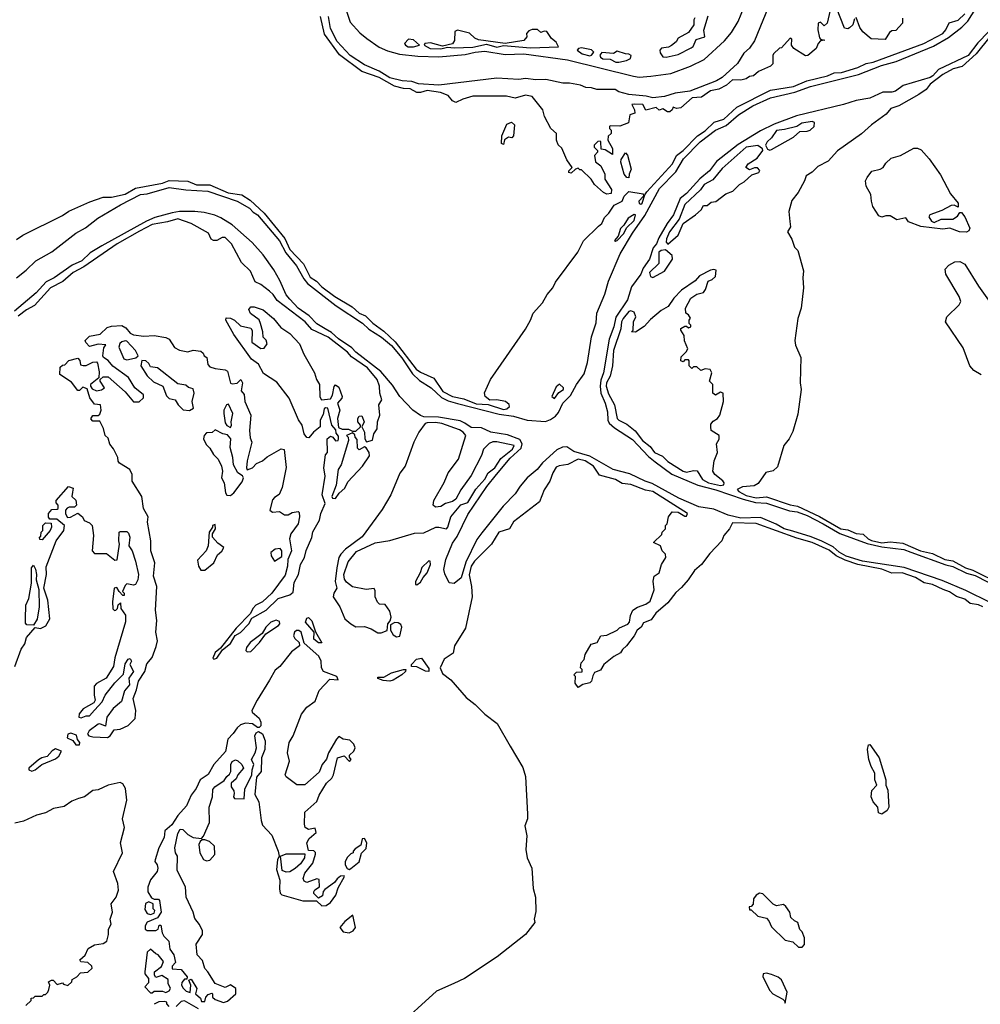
# Model space of a CAD drawing. Extents: x 2210602 to 2357277, y 510288 to 673808.
# Tile 148 of 256: x 2282103 to 2287766, y 581973 to 587775. Entities that reach past the tile are written whole.
import ezdxf

# ---------------------------------------------------------------- set-up
doc = ezdxf.new("R2010")
doc.units = 0

msp = doc.modelspace()

# ---------------------------------------------------------------- linework, layer by layer
at = {"layer": '0CON05XD'}
for points in [[(2286565, 587969.2), (2286435, 587650), (2286405, 587607.8), (2286372.6, 587577.4), (2286335, 587516.9), (2286245, 587434.7), (2286210, 587415), (2286054, 587355), (2285967.1, 587342.9), (2285905, 587322), (2285835.5, 587315.5), (2285795.4, 587325.4), (2285695, 587334.8), (2285635, 587349.6), (2285613.1, 587363.1), (2285505, 587364.7), (2285475, 587373.5), (2285440, 587375), (2285409.7, 587389.7), (2285345, 587401.5), (2285305, 587400.4), (2285205, 587422.3), (2285145, 587420), (2285085, 587429.2), (2285045, 587423.9), (2284915, 587431.3), (2284575, 587390.4), (2284455, 587397.5), (2284415, 587410.4), (2284357.5, 587415), (2284285, 587433.4), (2284221.5, 587471.5), (2284135, 587508.5), (2284050.5, 587565), (2283975, 587646), (2283935, 587723.3), (2283924, 587795)], [(2284030, 587825), (2284051.7, 587761.7), (2284108.6, 587698.6), (2284149.2, 587665), (2284223, 587613), (2284271.5, 587591.5), (2284342.1, 587572.1), (2284451.1, 587561.1), (2284575, 587557.3), (2284728.9, 587571.1), (2284787.5, 587585), (2284845, 587589.1), (2284965, 587569.6), (2285075, 587574.4), (2285331.8, 587538.2), (2285721.7, 587441.7), (2285755, 587437.1), (2285823.2, 587443.2), (2285941.8, 587458.2), (2286057.5, 587502.5), (2286138.9, 587541.1), (2286258.6, 587651.4), (2286300, 587700), (2286339.5, 587765), (2286409.7, 587940.3)], [(2282084.3, 586255), (2282141.2, 586298.8), (2282198.8, 586355), (2282292.9, 586407.1), (2282435, 586517.5), (2282491.3, 586548.7), (2282564.3, 586605), (2282698, 586685), (2282815, 586744.4), (2282855, 586750), (2282985, 586787.1), (2283083.4, 586773.4), (2283212.5, 586765), (2283385.7, 586705), (2283457.5, 586665), (2283480.2, 586640.3), (2283505.2, 586625.2), (2283635, 586471.9), (2283671.2, 586401.2), (2283735, 586324.2), (2283777.7, 586247.8), (2283800.2, 586220.3), (2283969.2, 586089.2), (2284125, 585986.9), (2284162.1, 585952.1), (2284235.5, 585905), (2284295, 585855.3), (2284355, 585783.3), (2284419.2, 585689.2), (2284459.2, 585649.2), (2284528.6, 585605), (2284589.6, 585549.6), (2284629.7, 585529.7), (2284685, 585513.6), (2284930.5, 585450.5), (2285015, 585439.6), (2285095, 585414.5), (2285202.3, 585407.7), (2285231.7, 585418.3), (2285261.2, 585438.8), (2285279, 585461), (2285305.5, 585515), (2285349.8, 585560.2), (2285385, 585625.6), (2285431.2, 585688.8), (2285450.3, 585755), (2285475, 585906.7), (2285501.2, 585988.8), (2285505.5, 586045), (2285551.7, 586158.3), (2285574.1, 586235), (2285643.4, 586395), (2285715, 586517.8), (2285789.4, 586620.6), (2285875, 586780.6), (2285971.2, 586878.8), (2286016.7, 586955), (2286115, 587055.3), (2286205, 587124.5), (2286267.4, 587152.6), (2286340, 587215), (2286425, 587268.4), (2286528.8, 587315), (2286672.3, 587347.7), (2286765, 587381.5), (2286835, 587398.4), (2287048.1, 587451.9), (2287184.2, 587505), (2287270.7, 587529.3), (2287491, 587619), (2287579.5, 587670.5), (2287658, 587732), (2287692.9, 587767.1), (2287739, 587841)], [(2286890, 587875), (2286862.5, 587755), (2286845, 587740), (2286825, 587760), (2286810, 587755), (2286807.5, 587715), (2286818.3, 587668.3), (2286825, 587660), (2286850, 587655), (2286825, 587650), (2286810, 587635), (2286797.5, 587605), (2286750, 587565), (2286735, 587562.5), (2286666.1, 587606.1), (2286652.5, 587625), (2286655, 587660), (2286645, 587666.7), (2286595, 587610), (2286581.7, 587608.3), (2286547.5, 587575), (2286542.5, 587565), (2286542.5, 587515), (2286528.3, 587501.7), (2286459.3, 587470.7), (2286430, 587445), (2286405, 587441.2), (2286385, 587426.7), (2286355, 587418.8), (2286305, 587421.2), (2286270, 587390), (2286225, 587365.8), (2286175, 587355.4), (2286121.7, 587318.3), (2286066.7, 587315), (2286000, 587255), (2285975, 587252.5), (2285955, 587260), (2285950, 587245), (2285935, 587232.5), (2285923, 587233), (2285895, 587250), (2285873, 587243), (2285855, 587257.5), (2285795, 587242.5), (2285777.5, 587275), (2285728.3, 587278.3), (2285712.5, 587275), (2285727.5, 587245), (2285730, 587225), (2285700, 587215), (2285693, 587167), (2285641.7, 587148.3), (2285585, 587150), (2285580, 587145), (2285580, 587135), (2285590, 587125), (2285590, 587105), (2285571.7, 587088.3), (2285570, 587065), (2285597, 587017), (2285598.3, 586981.7), (2285555, 587007.5), (2285531.7, 587011.7), (2285530, 587055), (2285525, 587060), (2285511.7, 587058.3), (2285490, 587035), (2285490, 587025), (2285510, 587005), (2285510, 586995), (2285492.5, 586975), (2285498.3, 586938.3), (2285530, 586915), (2285553.3, 586865), (2285552.5, 586835), (2285592.5, 586775), (2285589.3, 586750.7), (2285565, 586746.7), (2285545, 586756.7), (2285492.5, 586805), (2285472.5, 586835), (2285415, 586890), (2285405, 586890), (2285395, 586900), (2285380, 586895), (2285355, 586870), (2285340, 586875), (2285340, 586885), (2285360, 586905), (2285329.3, 586949.3), (2285298.3, 587018.3), (2285278.3, 587038.3), (2285267.5, 587065), (2285267.5, 587105), (2285233.9, 587133.9), (2285196.2, 587205), (2285186.2, 587245), (2285125, 587322.5), (2285085, 587330), (2285025, 587312.5), (2284973.9, 587323.9), (2284775, 587324.2), (2284715, 587307.5), (2284675, 587287.5), (2284655, 587297.5), (2284628.3, 587328.3), (2284584, 587346), (2284505, 587357.9), (2284465, 587346.1), (2284445, 587346.9), (2284405, 587367.3), (2284365, 587370), (2284313.5, 587383.4), (2284222.1, 587435), (2284120.4, 587470.4), (2283988.3, 587568.3), (2283899.6, 587689.6), (2283876.1, 587795)], [(2287025, 587780), (2287014, 587746), (2286995, 587726.7), (2286985, 587721.2), (2286966.1, 587726.1), (2286917.5, 587845)], [(2282085, 586479.2), (2282122, 586505), (2282355, 586621.2), (2282392.8, 586647.2), (2282517.5, 586702.5), (2282595, 586730), (2282645, 586729.5), (2282725, 586747.2), (2282785, 586781.9), (2282945, 586812), (2282985, 586828.5), (2283093.8, 586823.8), (2283145, 586802.5), (2283225, 586801.4), (2283332.2, 586755), (2283413.2, 586743.2), (2283462.2, 586712.2), (2283545, 586635.3), (2283666.7, 586486.7), (2283695, 586420.2), (2283777.1, 586337.1), (2283815, 586258.1), (2283853.5, 586233.5), (2283885, 586201.3), (2283961.8, 586145), (2284063.3, 586083.3), (2284105, 586045.4), (2284141.1, 586031.1), (2284185, 585986.8), (2284250.3, 585940.3), (2284316.8, 585876.8), (2284440.2, 585715), (2284465, 585697.6), (2284545, 585662.1), (2284598, 585585), (2284654.5, 585555), (2284721.1, 585541.1), (2284795, 585512.1), (2284865, 585506.6), (2284955, 585478.1), (2284975, 585481.1), (2284990, 585495), (2284988.5, 585508.5), (2284966.2, 585526.2), (2284915, 585534.6), (2284875, 585533.8), (2284848, 585555), (2284844, 585576), (2284877.9, 585655), (2285085, 585952), (2285115, 586003.8), (2285130.8, 586045), (2285185, 586106), (2285213.6, 586156.4), (2285246.7, 586195), (2285261.2, 586228.8), (2285393.3, 586405), (2285427.7, 586472.3), (2285515, 586558.9), (2285534, 586575), (2285551.2, 586608.8), (2285577.1, 586635), (2285608.6, 586681.4), (2285654, 586705), (2285666.2, 586735), (2285695, 586762.5), (2285778.3, 586748.3), (2285780, 586735), (2285753.8, 586705), (2285755, 586692.5), (2285765, 586688.8), (2285773.3, 586695), (2285787.5, 586742.5), (2285800, 586760), (2285951.1, 586925), (2285975.6, 586974.4), (2286015, 587003.7), (2286099.4, 587090.6), (2286145, 587120.3), (2286198.1, 587171.9), (2286255, 587188.9), (2286330.6, 587259.4), (2286529, 587361), (2286665, 587382.2), (2286744.3, 587415), (2286865, 587444.3), (2286905, 587462), (2286948, 587465), (2287045, 587494.2), (2287093.2, 587516.8), (2287134, 587525), (2287432.5, 587635), (2287544.6, 587695), (2287562.7, 587715), (2287583.3, 587756.7), (2287635, 587771.8), (2287675, 587810)], [(2286083.6, 587786.4), (2286077.5, 587775), (2286077.5, 587745), (2286045, 587700), (2285985, 587666.7), (2285972.5, 587645), (2285945, 587622.5), (2285927, 587613), (2285886.7, 587606.7), (2285876.7, 587595), (2285879.3, 587579.3), (2285895, 587557.5), (2285914.1, 587554.1), (2285985, 587571.2), (2286060.9, 587609.1), (2286072.5, 587617.5), (2286091.9, 587658.1), (2286142.5, 587675), (2286136.4, 587713.6), (2286161.7, 587798.3)], [(2287308, 587785), (2287307.5, 587755), (2287268.8, 587711.2), (2287245, 587710), (2287230.7, 587699.3), (2287205, 587658.8), (2287122.3, 587662.3), (2287073, 587703), (2287055, 587730), (2287035, 587787.5)], [(2284585, 587604.5), (2284625, 587614.2), (2284665, 587609.2), (2284773.7, 587613.7), (2284855, 587631.8), (2284915, 587613.9), (2284955, 587623.1), (2285115, 587610), (2285280, 587615), (2285265, 587642.5), (2285237.5, 587665), (2285210, 587705), (2285195, 587707.5), (2285175, 587700), (2285155, 587717.5), (2285125, 587717.5), (2285105, 587710), (2285090, 587695), (2285092.5, 587675), (2285075, 587653.3), (2284965, 587635.7), (2284807.3, 587657.3), (2284787, 587667), (2284755, 587695.7), (2284685, 587713.3), (2284667.5, 587705), (2284666.4, 587653.6), (2284655, 587633.3), (2284595, 587618.8), (2284525, 587638.8), (2284492.5, 587635), (2284487.5, 587625), (2284523.3, 587605), (2284585, 587604.5)], [(2284425, 587614.5), (2284460, 587625), (2284425, 587657.5), (2284395, 587660), (2284372.5, 587635), (2284376.7, 587625), (2284392.5, 587615), (2284425, 587614.5)], [(2287815, 587704.2), (2287751.8, 587638.2), (2287695, 587564.8), (2287519.1, 587480.9), (2287486.8, 587445), (2287470, 587435), (2287311.5, 587388.5), (2287265.7, 587354.3), (2287245, 587347.5), (2287191.2, 587348.8), (2287115, 587312.8), (2287035, 587299.6), (2286960, 587275), (2286681.9, 587208.1), (2286550.6, 587159.4), (2286469.9, 587120.1), (2286339.2, 587040.8), (2286210.4, 586939.6), (2286170, 586885), (2286111.8, 586838.2), (2286035, 586751.5), (2285997.6, 586722.4), (2285957.3, 586625), (2285920, 586575), (2285870.8, 586489.2), (2285857.9, 586455), (2285838.3, 586431.7), (2285815.4, 586365), (2285779.3, 586310.7), (2285765.3, 586275), (2285709.2, 586200.8), (2285686.9, 586125), (2285617, 586023), (2285605.3, 585965), (2285577.3, 585892.7), (2285545.3, 585695), (2285528.2, 585651.8), (2285524.6, 585615.4), (2285528.7, 585575), (2285554.5, 585515), (2285567.9, 585465), (2285569.6, 585415), (2285577.9, 585397.9), (2285609.2, 585369.2), (2285715, 585301.5), (2285810.5, 585200.5), (2285850.2, 585170.2), (2285947.3, 585097.3), (2286101.2, 585031.2), (2286207.1, 585005), (2286368.7, 584948.7), (2286440.6, 584930.6), (2286505, 584925.2), (2286641.4, 584881.4), (2286686.9, 584875), (2286745, 584853.1), (2286840.4, 584805), (2286937.2, 584747.2), (2287099, 584689), (2287185, 584668.2), (2287315, 584652.8), (2287356.6, 584636.6), (2287562.2, 584562.2), (2287605, 584552.8), (2287684.2, 584514.2), (2287735, 584499.2), (2287882.2, 584425)], [(2287822.3, 587675), (2287742.2, 587575), (2287659.6, 587500.4), (2287605.4, 587485), (2287545, 587452.5), (2287470.6, 587395), (2287446.5, 587363.5), (2287404.4, 587335), (2287285, 587267.8), (2287238.5, 587251.5), (2287211.3, 587218.7), (2287124.5, 587155.5), (2287066.7, 587103.3), (2286925, 587002.1), (2286869, 586941), (2286809.1, 586910.8), (2286775, 586877.7), (2286740, 586855), (2286730, 586825), (2286692.3, 586757.7), (2286655, 586710), (2286637.1, 586645), (2286643.8, 586586.2), (2286646.2, 586555), (2286630, 586525), (2286655, 586482.5), (2286671.2, 586435), (2286690, 586415), (2286724.2, 586295), (2286719.1, 586255), (2286723.6, 586195), (2286709.6, 586075), (2286690, 586015), (2286672.5, 585885), (2286676.4, 585856.4), (2286708, 585785), (2286704.2, 585635.8), (2286710.5, 585595), (2286690, 585450), (2286661.2, 585348.8), (2286638.5, 585305), (2286608.2, 585265), (2286570.5, 585139.5), (2286545, 585116.8), (2286502.3, 585107.7), (2286457.2, 585042.8), (2286432.6, 585027.4), (2286365, 585022.5), (2286333.4, 585006.6), (2286343.3, 584995), (2286385, 584971.8), (2286445, 584957.6), (2286505, 584962.7), (2286645, 584916.1), (2286687.5, 584907.5), (2286817.6, 584847.6), (2286943.8, 584775), (2286985, 584769.2), (2287035, 584746.4), (2287075, 584743.8), (2287104.2, 584715), (2287125, 584705.4), (2287185, 584691.8), (2287235, 584697.9), (2287309.8, 584689.8), (2287414.4, 584645), (2287485, 584628.8), (2287557.5, 584595), (2287605, 584586), (2287678.8, 584545), (2287721.4, 584531.4), (2287888.5, 584448.5)], [(2285465, 587562.5), (2285475, 587566.2), (2285487.5, 587585), (2285475, 587598), (2285415, 587610), (2285397.5, 587605), (2285390, 587595), (2285420, 587575), (2285465, 587562.5)], [(2285635, 587524.4), (2285680, 587535), (2285703, 587547), (2285707.5, 587565), (2285695, 587572.5), (2285675, 587573.3), (2285625, 587590), (2285603, 587577), (2285535, 587582.5), (2285523.3, 587566.7), (2285526.7, 587555), (2285540, 587545), (2285585, 587542.5), (2285617.5, 587525), (2285635, 587524.4)], [(2284955, 587040), (2284942.5, 587045), (2284945, 587090), (2284975, 587160), (2285001.7, 587171.7), (2285020, 587155), (2285015, 587090), (2285005, 587080), (2284985, 587082.5), (2284961.7, 587068.3), (2284955, 587040)], [(2286525, 587006.7), (2286535, 587011.2), (2286665, 587082.9), (2286702.9, 587117.1), (2286745, 587118.5), (2286764, 587125), (2286785.8, 587145), (2286788.8, 587168.8), (2286775.6, 587175.6), (2286713.3, 587165), (2286684.4, 587145.6), (2286612.5, 587127.5), (2286565, 587122.5), (2286535, 587078.8), (2286508.8, 587055), (2286500, 587035), (2286511.7, 587011.7), (2286525, 587006.7)], [(2285925, 586453.3), (2285984.3, 586505), (2286015, 586573.8), (2286087.5, 586625), (2286120, 586655), (2286135, 586680), (2286155, 586680), (2286179.3, 586700.7), (2286206.2, 586703.8), (2286265, 586748.8), (2286307.5, 586765), (2286347.5, 586805), (2286375, 586820), (2286419.5, 586860.5), (2286460, 586875), (2286466.7, 586886.7), (2286451.7, 586901.7), (2286435, 586902.5), (2286405, 586890), (2286383.3, 586905), (2286397.5, 586925), (2286450.8, 586959.2), (2286483.3, 587005), (2286482.5, 587015), (2286454.2, 587034.2), (2286385, 587024.6), (2286245, 586898.5), (2286188.4, 586831.6), (2286137.8, 586805), (2286117.3, 586772.7), (2286025, 586686.7), (2285990.1, 586599.9), (2285934.8, 586525), (2285915.6, 586484.4), (2285915, 586463.3), (2285925, 586453.3)], [(2287685, 586523.3), (2287642.5, 586525), (2287587.3, 586547.3), (2287545, 586540), (2287415, 586557.5), (2287342.5, 586585), (2287326.9, 586606.9), (2287275, 586596.2), (2287235, 586620), (2287209.6, 586620.4), (2287185, 586612), (2287168.7, 586618.7), (2287133.5, 586675), (2287124, 586705), (2287121.2, 586745), (2287093.8, 586795), (2287090, 586825), (2287098.8, 586845), (2287127.4, 586882.6), (2287175, 586894), (2287193.5, 586905), (2287209.4, 586930.6), (2287240.8, 586959.2), (2287295.2, 586974.7), (2287375, 587019.2), (2287395, 587018.8), (2287418.3, 587008.3), (2287465.3, 586955.3), (2287531.5, 586861.5), (2287589.6, 586749.6), (2287635.5, 586695), (2287635, 586670), (2287611.5, 586681.5), (2287595, 586680.8), (2287539, 586651), (2287467.8, 586625), (2287463, 586613), (2287477.8, 586587.8), (2287495, 586580.8), (2287535, 586600), (2287605, 586600), (2287632.2, 586617.8), (2287645, 586640), (2287655, 586640), (2287675, 586613.8), (2287703.9, 586546.1), (2287699.1, 586530.9), (2287685, 586523.3)], [(2285695, 586843.3), (2285682.5, 586845), (2285667.5, 586865), (2285646.7, 586935), (2285649.3, 586950.7), (2285675, 586990), (2285686.4, 586976.4), (2285708.8, 586895), (2285696.2, 586865), (2285695, 586843.3)], [(2287825, 584339.8), (2287680.8, 584410.8), (2287541, 584471), (2287317.2, 584547.2), (2287070.8, 584585), (2286975, 584614.6), (2286935, 584636.6), (2286898.2, 584668.2), (2286831.3, 584701.3), (2286768.3, 584728.3), (2286660.9, 584760.9), (2286610.8, 584775), (2286562.8, 584802.8), (2286471.1, 584841.1), (2286355, 584838.2), (2286278.8, 584855), (2286195, 584890.4), (2286106, 584905), (2285988.6, 584955), (2285831.5, 585041.5), (2285790.8, 585055), (2285699.6, 585099.6), (2285602.5, 585125), (2285463.5, 585203.5), (2285370.8, 585230.8), (2285327.9, 585257.9), (2285303.7, 585256.3), (2285268.7, 585241.3), (2285185.7, 585164.3), (2285152.9, 585125), (2285093.9, 585076.1), (2285052.8, 585027.2), (2285025, 584981.1), (2284952.4, 584907.6), (2284828.1, 584751.9), (2284798.7, 584711.3), (2284732.5, 584577.5), (2284705, 584486.2), (2284665, 584452.5), (2284635, 584457.5), (2284609.1, 584509.1), (2284603.5, 584535), (2284614.5, 584595), (2284655, 584690), (2284681.2, 584728.8), (2284745, 584859.4), (2284856.5, 585025), (2284914.5, 585095.5), (2284995, 585190.4), (2285059, 585251), (2285066.2, 585275), (2285051.4, 585301.4), (2284978.6, 585328.6), (2284881.2, 585345), (2284825, 585370.4), (2284765, 585371.2), (2284728.2, 585398.2), (2284700.4, 585410.4), (2284572.2, 585432.2), (2284484.7, 585434.7), (2284465, 585442.5), (2284420.5, 585475), (2284345, 585555.7), (2284301.3, 585621.3), (2284232.3, 585702.3), (2284085, 585816.7), (2284061.8, 585841.8), (2283982.9, 585895), (2283942, 585932), (2283903, 585953), (2283855, 585983.8), (2283809.3, 586029.3), (2283745.6, 586075), (2283695, 586128.1), (2283675, 586153.1), (2283637.6, 586237.6), (2283600.5, 586300.5), (2283538.7, 586388.7), (2283472.7, 586462.8), (2283356.1, 586566.1), (2283288.2, 586608.2), (2283252.7, 586622.7), (2283190, 586640), (2283135, 586644.6), (2283045, 586644.7), (2283002.2, 586637.8), (2282900.3, 586609.7), (2282851.4, 586588.6), (2282586.9, 586443.1)], [(2285615, 586470), (2285625, 586473.3), (2285665, 586514.4), (2285680.9, 586549.1), (2285725, 586592.3), (2285732.5, 586625), (2285725, 586627.5), (2285690.6, 586605), (2285665.5, 586564.5), (2285644.4, 586545), (2285631.2, 586498.8), (2285610, 586475), (2285615, 586470)], [(2282415, 584990), (2282410, 584965), (2282433.6, 584943.6), (2282437.5, 584915), (2282427, 584903), (2282395, 584902.5), (2282383.6, 584896.4), (2282372.5, 584885), (2282373, 584863), (2282385, 584842.5), (2282403, 584843), (2282445, 584867.5), (2282472.5, 584845), (2282483.6, 584823.6), (2282515, 584810), (2282530, 584795), (2282537.5, 584735), (2282530, 584645), (2282545, 584630), (2282615, 584630), (2282665, 584590), (2282678.3, 584591.7), (2282692.5, 584685), (2282687.5, 584705), (2282690, 584755), (2282695, 584760), (2282735, 584760), (2282745, 584750), (2282752.5, 584725), (2282747.5, 584675), (2282766.2, 584645), (2282786, 584585), (2282803.3, 584505), (2282800, 584475), (2282785, 584447.5), (2282775, 584442.5), (2282735, 584450), (2282725, 584440), (2282710, 584405), (2282720, 584395), (2282718.3, 584381.7), (2282711.7, 584381.7), (2282690, 584405), (2282675, 584430), (2282660, 584425), (2282650, 584345), (2282653, 584303), (2282663, 584293), (2282670, 584295), (2282680, 584305), (2282683, 584327), (2282698.3, 584338.3), (2282700, 584305), (2282727, 584267), (2282727, 584227), (2282663.3, 584015), (2282657, 583963), (2282612.5, 583895), (2282555, 583862.5), (2282543, 583847), (2282542.5, 583795), (2282548.8, 583765), (2282541.2, 583748.8), (2282476.4, 583713.6), (2282453.3, 583685), (2282452.5, 583665), (2282465, 583660), (2282495, 583672.5), (2282515, 583673.3), (2282545, 583706.7), (2282588.8, 583755), (2282606.4, 583793.6), (2282663.2, 583866.8), (2282715, 583917.5), (2282725, 583980), (2282743.6, 584006.4), (2282755, 584010), (2282762.5, 583995), (2282753.3, 583975), (2282773.3, 583935), (2282746.7, 583895), (2282751.2, 583855), (2282720.5, 583819.5), (2282702.7, 583757.3), (2282653.3, 583715), (2282616.7, 583665), (2282608.3, 583611.7), (2282576.2, 583626.2), (2282565, 583623.8), (2282513.3, 583585), (2282502.5, 583565), (2282510, 583555), (2282535, 583548.8), (2282620, 583545), (2282636.7, 583555), (2282659.3, 583590.7), (2282695, 583593.3), (2282743.3, 583616.7), (2282783.6, 583656.4), (2282787.1, 583705), (2282771.2, 583775), (2282792.5, 583825), (2282803.5, 583876.5), (2282841.4, 583935), (2282851.7, 583978.3), (2282885, 584016.2), (2282908.3, 584081.7), (2282915.5, 584115), (2282905.7, 584165), (2282910.8, 584235), (2282903.1, 584295), (2282911.9, 584435), (2282892.5, 584495), (2282900, 584575), (2282875.8, 584645), (2282876.9, 584705), (2282857.5, 584815), (2282860, 584845), (2282834, 584894), (2282822.5, 584965), (2282766.7, 585055), (2282766, 585095), (2282753.3, 585125), (2282691.7, 585161.7), (2282683, 585173), (2282682.5, 585195), (2282656.1, 585246.1), (2282633.8, 585273.8), (2282625, 585310), (2282607.5, 585325), (2282596.4, 585366.4), (2282575, 585410), (2282535, 585410), (2282523, 585423), (2282535, 585442.5), (2282565, 585442.5), (2282575, 585450), (2282582.5, 585475), (2282580, 585505), (2282545, 585510), (2282516.4, 585546.4), (2282500, 585600), (2282475, 585610), (2282455, 585590), (2282445, 585590), (2282408.3, 585638.3), (2282340, 585685), (2282341.7, 585728.3), (2282355, 585740), (2282368.3, 585741.7), (2282393, 585767), (2282445, 585780), (2282457, 585767), (2282461.7, 585741.7), (2282477, 585737), (2282495, 585737.5), (2282535, 585757.5), (2282555, 585760), (2282561.7, 585751.7), (2282570.7, 585700.7), (2282570, 585665), (2282520, 585625), (2282520, 585615), (2282530.7, 585600.7), (2282555, 585588.8), (2282586.4, 585593.6), (2282602.5, 585605), (2282577.5, 585645), (2282577.5, 585655), (2282595, 585670), (2282625, 585670), (2282725, 585582.5), (2282775, 585522.5), (2282807, 585523), (2282833, 585547), (2282832.5, 585565), (2282782.5, 585605), (2282745, 585666.7), (2282652.7, 585732.7), (2282625, 585767.5), (2282597.5, 585785), (2282592.5, 585795), (2282598.3, 585841.7), (2282610, 585860), (2282565, 585863.3), (2282515, 585850), (2282493, 585873), (2282490, 585885), (2282515, 585910), (2282577, 585923), (2282618.3, 585961.7), (2282645, 585970), (2282705, 585972.5), (2282729.3, 585959.3), (2282755, 585927.5), (2282775, 585917.5), (2282835, 585910), (2282895, 585913.3), (2282965, 585903.3), (2282985, 585892.5), (2283015, 585843.3), (2283045, 585827.5), (2283095, 585817.5), (2283125, 585827.5), (2283171.7, 585821.7), (2283185, 585810), (2283190, 585795), (2283206.7, 585785), (2283212.5, 585742.5), (2283225, 585730), (2283255, 585720), (2283315, 585712.5), (2283327.5, 585705), (2283345, 585633.8), (2283355, 585628.8), (2283385, 585632.5), (2283407.5, 585655), (2283416.2, 585635), (2283408.3, 585588.3), (2283427, 585567), (2283431.2, 585525), (2283466.2, 585445), (2283458.8, 585355), (2283461.7, 585311.7), (2283471.2, 585285), (2283465, 585262.5), (2283444, 585175), (2283440, 585135), (2283445, 585123.3), (2283475, 585134), (2283500, 585160), (2283535, 585176), (2283561.1, 585198.9), (2283645, 585246.7), (2283663, 585243), (2283673.6, 585136.4), (2283651.2, 585018.8), (2283632.3, 584977.7), (2283605, 584960), (2283594.3, 584945), (2283577.5, 584885), (2283593.8, 584873.8), (2283635, 584876.7), (2283665, 584856.7), (2283685, 584856.7), (2283709.2, 584870.8), (2283745, 584877.5), (2283750.7, 584870.7), (2283751.8, 584845), (2283745.4, 584804.6), (2283702.5, 584745), (2283693.8, 584715), (2283705.8, 584645.8), (2283683.8, 584595), (2283681.1, 584555), (2283667.6, 584502.4), (2283590, 584395), (2283535, 584344), (2283495, 584324), (2283478, 584305), (2283464.4, 584275.6), (2283380.2, 584189.8), (2283287.5, 584072.5), (2283255, 584046.2), (2283242, 584012), (2283247.5, 584007.5), (2283265, 584012.9), (2283298.1, 584061.9), (2283345, 584100), (2283374.2, 584145.8), (2283405, 584163.6), (2283453.1, 584215), (2283470.9, 584249.1), (2283556.9, 584295), (2283626.2, 584363.8), (2283695, 584385.7), (2283715, 584402), (2283722, 584458), (2283747.5, 584505), (2283759.4, 584565), (2283781.8, 584605), (2283792.2, 584647.8), (2283825, 584723.3), (2283832.1, 584757.9), (2283870.8, 584825), (2283878.8, 584865), (2283903.3, 584925), (2283887.1, 584975), (2283904, 585085), (2283896.7, 585135), (2283905, 585210), (2283917.5, 585225), (2283916.7, 585305), (2283935, 585320), (2283950, 585315), (2283965, 585292.5), (2283980, 585295), (2283982.5, 585305), (2283981.7, 585321.7), (2283968.3, 585338.3), (2283967.5, 585357.5), (2283943.8, 585385), (2283920, 585485), (2283905, 585487.5), (2283898.3, 585481.7), (2283891.7, 585448.3), (2283874.2, 585415), (2283873.8, 585375), (2283835, 585343.8), (2283808, 585312), (2283795, 585313.3), (2283780.8, 585335), (2283768.6, 585385), (2283746.4, 585416.4), (2283692, 585545), (2283619.7, 585639.7), (2283540.7, 585690.7), (2283510, 585745), (2283470, 585775), (2283365, 585920), (2283318.8, 586005), (2283321.2, 586018.8), (2283345, 586015.8), (2283370, 586005), (2283405, 585971.2), (2283466.7, 585956.7), (2283473, 585943), (2283472.5, 585875), (2283525, 585837.5), (2283545, 585840), (2283561.2, 585865), (2283556.1, 585886.1), (2283537.5, 585905), (2283536.4, 585936.4), (2283522.5, 585985), (2283515, 586007.5), (2283463.6, 586043.6), (2283453.3, 586066.7), (2283465, 586082.5), (2283485, 586082.5), (2283537.5, 586065), (2283600, 586015), (2283641.7, 585961.7), (2283695.7, 585925.7), (2283752, 585865), (2283777.5, 585805), (2283842, 585695), (2283853.8, 585655), (2283871.2, 585625), (2283872.3, 585552.3), (2283882.5, 585535), (2283935, 585540), (2283947.5, 585562.5), (2283956.4, 585613.6), (2283965, 585622.5), (2283985, 585610), (2284003.3, 585555), (2284002.5, 585545), (2283977.5, 585515), (2283991.2, 585475), (2283976.2, 585425), (2283981.7, 585371.7), (2284005, 585362.5), (2284041.7, 585361.7), (2284065, 585350), (2284085, 585350), (2284112.5, 585375), (2284112.5, 585385), (2284096.2, 585405), (2284096.2, 585425), (2284105, 585438.8), (2284120.7, 585440.7), (2284133.8, 585405), (2284120, 585375), (2284136.7, 585345), (2284137.5, 585305), (2284148.3, 585288.3), (2284183, 585297), (2284190, 585335), (2284211.2, 585365), (2284213.3, 585405), (2284226.2, 585445), (2284221.2, 585505), (2284237.1, 585535), (2284226, 585575), (2284224.3, 585615), (2284210, 585655), (2284153.2, 585723.2), (2284058.4, 585788.4), (2284035, 585815.8), (2283921.5, 585905), (2283825, 585950), (2283786.4, 585995), (2283620.6, 586120.6), (2283597.5, 586155), (2283575.8, 586175), (2283525, 586215.7), (2283491.4, 586231.4), (2283464.1, 586294.1), (2283411.2, 586345), (2283352, 586455), (2283315, 586492), (2283297.7, 586492.3), (2283265, 586473.8), (2283245, 586473.8), (2283232.7, 586482.7), (2283216.6, 586516.6), (2283113.8, 586575), (2283035, 586602), (2282975, 586583.7), (2282885, 586568.4), (2282808.9, 586528.9), (2282678.7, 586455), (2282481, 586319), (2282419.1, 586285), (2282358.3, 586231.7), (2282283.9, 586196.1), (2282189.7, 586090.3), (2282143.9, 586065), (2282095, 586027.5)], [(2282586.9, 586443.1), (2282519.2, 586400.8), (2282469.4, 586355), (2282411.9, 586328.1), (2282307.1, 586255), (2282260.2, 586229.8), (2282200, 586165), (2282072.4, 586057.6)], [(2285835, 586256.7), (2285905, 586294.2), (2285951.2, 586365), (2285950, 586385), (2285909.4, 586419.4), (2285885, 586415.3), (2285871.1, 586405), (2285870.6, 586339.4), (2285815, 586285.8), (2285821.3, 586261.3), (2285835, 586256.7)], [(2287771.8, 585681.8), (2287728.5, 585708.5), (2287704.7, 585734.7), (2287665, 585841.4), (2287560.5, 585995), (2287568.9, 586025), (2287640.7, 586095), (2287651.1, 586115), (2287642.4, 586145), (2287563.4, 586275), (2287559.1, 586305), (2287580.4, 586329.6), (2287615, 586347.5), (2287645, 586351.1), (2287675.2, 586335.2), (2287754.8, 586204.8), (2287896.7, 586006.7)], [(2286235, 585030.4), (2286255, 585033.5), (2286256.4, 585045), (2286247.9, 585057.9), (2286201.2, 585095), (2286190, 585115), (2286197.5, 585175), (2286217.5, 585225), (2286210, 585275), (2286226.2, 585303.8), (2286226.7, 585325), (2286180, 585355), (2286177.5, 585375), (2286178.3, 585391.7), (2286190.7, 585409.3), (2286217.5, 585425), (2286230, 585445), (2286252.5, 585525), (2286250, 585575), (2286235, 585580), (2286205, 585562.5), (2286190, 585575), (2286190, 585625), (2286170, 585645), (2286182.5, 585695), (2286173, 585713), (2286145, 585717.5), (2286118.3, 585708.3), (2286095, 585730), (2286075, 585730), (2286065, 585720), (2286050, 585735), (2286050, 585765), (2286045, 585770), (2286025, 585770), (2286015, 585760), (2286000, 585765), (2286001.7, 585788.3), (2286033, 585817), (2286042.5, 585835), (2286023, 585883), (2286020, 585915), (2286000, 585945), (2286000, 585955), (2286025, 585970), (2286035, 585970), (2286045, 585960), (2286060, 585965), (2286060, 585975), (2286050, 585985), (2286050, 586005), (2286057, 586017), (2286046.4, 586036.4), (2286030, 586045), (2286027.5, 586075), (2286060, 586135), (2286095, 586157.5), (2286135, 586167.5), (2286146.7, 586185), (2286162.5, 586235), (2286185, 586243.3), (2286205, 586262.5), (2286208.8, 586298.8), (2286195, 586303.3), (2286175, 586298.8), (2286111.2, 586265), (2286084.4, 586235.6), (2286005, 586180.8), (2285960, 586135), (2285925.7, 586084.3), (2285885, 586062.5), (2285821.5, 586008.5), (2285785, 585966.7), (2285733.6, 585933.6), (2285710, 585935), (2285720, 585945), (2285721.2, 585995), (2285735.7, 586025), (2285725, 586052), (2285705, 586060), (2285695, 586055.6), (2285660, 586015), (2285650.3, 585995), (2285646.1, 585953.9), (2285603.3, 585825), (2285597.7, 585735), (2285583.2, 585675), (2285563, 585635), (2285561.4, 585615), (2285575, 585570.6), (2285609.6, 585505), (2285624.7, 585425), (2285635, 585414.5), (2285682.5, 585392.5), (2285732.3, 585352.3), (2285775, 585294.6), (2285819.7, 585259.7), (2285845, 585224.6), (2285892.9, 585202.9), (2285925, 585171.5), (2286015, 585114.7), (2286035, 585109.2), (2286075, 585119.4), (2286096.7, 585116.7), (2286128.1, 585065), (2286163.3, 585046.7), (2286235, 585030.4)], [(2282735, 585770), (2282745, 585772.5), (2282787, 585783), (2282802.5, 585795), (2282786.2, 585825), (2282735, 585880), (2282725, 585883.3), (2282705, 585877.5), (2282693.6, 585866.4), (2282687.5, 585845), (2282717, 585777), (2282735, 585770)], [(2283105, 585472.5), (2283127.5, 585485), (2283120, 585525), (2283132.5, 585575), (2283125, 585600), (2283098.3, 585608.3), (2283081.7, 585621.7), (2283035, 585630), (2282915, 585723.3), (2282875, 585730), (2282865, 585750), (2282847.5, 585765), (2282823.3, 585766.7), (2282817.5, 585735), (2282855, 585677.5), (2282891.7, 585641.7), (2282947.5, 585615), (2282969.3, 585559.3), (2282983.6, 585543.6), (2283020, 585535), (2283037.5, 585505), (2283066.4, 585476.4), (2283105, 585472.5)], [(2285255, 585543.3), (2285282, 585578), (2285308.8, 585595), (2285308.8, 585605), (2285285, 585626.7), (2285265, 585612.5), (2285240, 585555), (2285255, 585543.3)], [(2283345, 585372.5), (2283352.5, 585385), (2283350, 585405), (2283358.8, 585455), (2283335, 585510), (2283322.5, 585505), (2283307.5, 585475), (2283306.7, 585455), (2283315, 585400), (2283324.1, 585384.1), (2283345, 585372.5)], [(2284215, 584161.2), (2284235, 584162.5), (2284270, 584175), (2284272.5, 584215), (2284287, 584233), (2284293.3, 584255), (2284285, 584290), (2284258.3, 584328.3), (2284225, 584330), (2284211.7, 584341.7), (2284199.2, 584375), (2284198.8, 584408.8), (2284192.5, 584422.5), (2284145, 584417.5), (2284065, 584433.3), (2284030, 584460), (2284017.9, 584477.9), (2284013.1, 584505), (2284039.5, 584580.5), (2284088.4, 584641.6), (2284197.8, 584692.2), (2284285, 584706.2), (2284430.4, 584749.6), (2284485, 584752.2), (2284555.7, 584784.3), (2284575, 584785.6), (2284618.8, 584775), (2284627.8, 584785), (2284643.9, 584846.1), (2284703.1, 584916.9), (2284745, 584930.6), (2284791.5, 585008.5), (2284845, 585067.5), (2284864.2, 585105.8), (2284905, 585134.2), (2284940.5, 585189.5), (2285007.8, 585245), (2285018.1, 585265), (2284915, 585288.5), (2284892.4, 585287.6), (2284871.7, 585278.3), (2284836.4, 585243.6), (2284825, 585207.5), (2284765, 585090), (2284704.2, 585005), (2284675, 584950), (2284653.9, 584936.1), (2284612.5, 584925), (2284585, 584906.7), (2284555, 584903.3), (2284540, 584915), (2284545, 584942.5), (2284605, 585048), (2284628.9, 585105), (2284689.1, 585185), (2284732.5, 585325), (2284717.5, 585345), (2284695, 585358.8), (2284591.1, 585395), (2284555, 585402.3), (2284505, 585399.4), (2284494.2, 585395), (2284455.3, 585345), (2284426.1, 585286.1), (2284375.9, 585145), (2284345, 585102.7), (2284291.5, 584975), (2284240.6, 584889.4), (2284121.9, 584728.1), (2284024.8, 584655), (2283995.9, 584625), (2283984.3, 584605), (2283972.7, 584545), (2283962.2, 584465), (2283972.5, 584425), (2283954.5, 584395), (2283951.8, 584375), (2283990.6, 584315), (2284020, 584245), (2284055, 584214), (2284085, 584197.5), (2284135, 584200), (2284175, 584186.2), (2284215, 584161.2)], [(2283345, 584971.2), (2283365, 584986.2), (2283415, 585051.2), (2283423.3, 585075), (2283416.4, 585086.4), (2283388.8, 585105), (2283362.7, 585152.7), (2283360, 585195), (2283344, 585255), (2283348.8, 585305), (2283328.3, 585328.3), (2283300, 585335), (2283255, 585357.5), (2283237, 585343), (2283205, 585340), (2283190, 585325), (2283187.5, 585305), (2283201.7, 585271.7), (2283225, 585250), (2283245, 585212.5), (2283272.5, 585185), (2283293.6, 585143.6), (2283298.8, 585115), (2283293.3, 585075), (2283308.8, 585045), (2283316.1, 584986.1), (2283325, 584972.5), (2283345, 584971.2)], [(2283965, 584953.8), (2283986, 584985), (2284020, 585015), (2284038.5, 585051.5), (2284125, 585143.8), (2284165.8, 585205), (2284163.8, 585225), (2284145, 585252.5), (2284135, 585257.5), (2284105, 585240), (2284095, 585250), (2284091.7, 585301.7), (2284080, 585315), (2284078.3, 585328.3), (2284065, 585340), (2284030, 585325), (2284040, 585315), (2284042.5, 585295), (2283997.9, 585152.1), (2283980.6, 585125), (2283968.8, 585031.2), (2283943.8, 584965), (2283947.5, 584955), (2283965, 584953.8)], [(2287781.1, 584315), (2287755, 584327.5), (2287706.2, 584335), (2287675, 584359.5), (2287625.4, 584375.4), (2287585, 584404.4), (2287547.6, 584417.6), (2287485, 584445.9), (2287435, 584456.6), (2287385, 584487.1), (2287305.8, 584515), (2287245, 584512.9), (2287185, 584536.3), (2287044.9, 584564.9), (2286969.8, 584589.8), (2286915.7, 584615.7), (2286875, 584649.7), (2286775, 584695.2), (2286685, 584720.4), (2286445, 584806.6), (2286305, 584810), (2286288.1, 584775), (2286253.8, 584735), (2286241.5, 584705), (2286170.8, 584629.2), (2286123.3, 584565), (2286081.3, 584528.7), (2286043.5, 584475), (2286005, 584428.1), (2285970.5, 584399.5), (2285925, 584338), (2285852.7, 584277.3), (2285825, 584239.2), (2285780, 584220), (2285766.7, 584195), (2285743.1, 584176.9), (2285725, 584144.2), (2285680.8, 584085), (2285655.9, 584064.1), (2285645, 584043.8), (2285605, 584022), (2285546.2, 583975), (2285527.3, 583942.7), (2285492.3, 583927.7), (2285481.2, 583908.8), (2285473.9, 583876.1), (2285465, 583866.7), (2285422, 583858), (2285395, 583840), (2285377.5, 583865), (2285380, 583905), (2285370, 583915), (2285385, 583930), (2285418.3, 583931.7), (2285420, 583945), (2285410, 583955), (2285412.5, 583985), (2285430, 584005), (2285437.5, 584035), (2285472.5, 584095), (2285507.5, 584105), (2285530, 584145), (2285565, 584147.5), (2285625, 584177.5), (2285638.8, 584191.2), (2285687.7, 584212.3), (2285697.5, 584225), (2285704, 584265), (2285717.5, 584295), (2285745, 584312.5), (2285795, 584330), (2285820.7, 584349.3), (2285842.5, 584415), (2285837, 584467), (2285842.5, 584495), (2285872.5, 584515), (2285886.7, 584565), (2285912.5, 584605), (2285910, 584625), (2285890, 584645), (2285880, 584675), (2285840, 584695), (2285888.3, 584741.7), (2285890, 584755), (2285910, 584775), (2285910, 584795), (2285920, 584805), (2285927.5, 584845), (2285950, 584875), (2285985, 584872.5), (2286025, 584850), (2286035, 584850), (2286040, 584865), (2285835, 584995.3), (2285792, 585002), (2285705, 585036.9), (2285655, 585042.5), (2285615, 585065.4), (2285521.7, 585091.7), (2285485.8, 585145), (2285436.2, 585175), (2285395, 585184.8), (2285335, 585153.8), (2285283.3, 585146.7), (2285265, 585137.8), (2285245.4, 585105), (2285228.6, 585055), (2285195.8, 585005), (2285166.8, 584933.2), (2285015, 584816.2), (2284991.2, 584775), (2284928, 584755), (2284884.2, 584685), (2284785, 584584.4), (2284765, 584555.6), (2284752.9, 584502.9), (2284766.2, 584435), (2284769.8, 584375), (2284731.2, 584188.8), (2284666.1, 584085), (2284657.6, 584042.4), (2284605, 584007.3), (2284581.8, 583955), (2284595, 583923.1), (2284644.8, 583884.8), (2284735, 583780.8), (2284788.8, 583738.8), (2284845, 583683.1), (2284918.2, 583628.2), (2284993.8, 583493.8), (2285068.5, 583368.5), (2285084.1, 583315), (2285096.3, 583093.7), (2285095.8, 583065), (2285081.4, 583025), (2285093.3, 582965), (2285087.5, 582885), (2285095.2, 582835), (2285122.5, 582775), (2285129.5, 582655), (2285144.1, 582605), (2285145, 582520), (2285135.6, 582475), (2285140.8, 582455), (2285085, 582383.4), (2284917.1, 582252.9), (2284725.9, 582124.1), (2284662.1, 582095), (2284560.7, 582049.3), (2284319.4, 581830.6)], [(2282075, 583963.3), (2282112, 584065), (2282133.9, 584096.1), (2282143.3, 584135), (2282195, 584192.5), (2282225, 584188), (2282256.7, 584203.3), (2282280, 584245), (2282270, 584355), (2282246.2, 584425), (2282261.2, 584505), (2282259.3, 584550.7), (2282317.5, 584705), (2282362.5, 584765), (2282367.5, 584795), (2282321.7, 584831.7), (2282281.7, 584831.7), (2282273, 584843), (2282272.5, 584865), (2282291.7, 584888.3), (2282325, 584890), (2282330, 584895), (2282330, 584915), (2282318.3, 584928.3), (2282318.3, 584941.7), (2282390, 585025), (2282417.5, 585015), (2282415, 584990)], [(2282235, 584710), (2282221.7, 584711.7), (2282220, 584725), (2282228.3, 584731.7), (2282230, 584755), (2282240, 584765), (2282240, 584795), (2282255, 584810), (2282288.3, 584808.3), (2282290, 584785), (2282282.5, 584765), (2282235, 584710)], [(2283170.7, 584530.7), (2283195, 584531.2), (2283247.5, 584575), (2283268.8, 584621.2), (2283295, 584643.3), (2283306.2, 584665), (2283270.3, 584690.3), (2283240, 584725), (2283240, 584745), (2283256.7, 584775), (2283255, 584800), (2283240, 584795), (2283240, 584785), (2283220, 584755), (2283213.8, 584675), (2283203.3, 584645), (2283150.7, 584589.3), (2283156.7, 584555), (2283170.7, 584530.7)], [(2283605, 584583.3), (2283648, 584612), (2283649.2, 584645), (2283638.3, 584658.3), (2283608.8, 584655), (2283583.3, 584635), (2283586.2, 584615), (2283605, 584583.3)], [(2284445, 584444.4), (2284465, 584460), (2284481.3, 584488.7), (2284506, 584515), (2284524.2, 584564.2), (2284523.6, 584583.6), (2284515, 584585.8), (2284473.4, 584546.6), (2284464.4, 584515), (2284435.7, 584465), (2284436.2, 584446.2), (2284445, 584444.4)], [(2282185, 584207.5), (2282145, 584210), (2282138.3, 584218.3), (2282136.7, 584245), (2282140, 584325), (2282156.7, 584365), (2282172.5, 584455), (2282172.5, 584545), (2282185, 584560), (2282196.4, 584536.4), (2282202.5, 584505), (2282200, 584475), (2282216.7, 584416.7), (2282218, 584315), (2282206.8, 584243.2), (2282185, 584207.5)], [(2283445, 584050), (2283465, 584051.2), (2283516, 584105), (2283553.3, 584156.7), (2283629.4, 584205), (2283636.5, 584215), (2283635, 584228.1), (2283615, 584235.9), (2283584.4, 584225), (2283554, 584195), (2283533, 584157), (2283462, 584105), (2283440, 584075), (2283437, 584057), (2283445, 584050)], [(2283885, 584102.5), (2283865, 584102.5), (2283837.5, 584125), (2283840, 584165), (2283788, 584225), (2283795, 584247.5), (2283805, 584252.5), (2283825, 584232.5), (2283847.5, 584167.5), (2283885, 584102.5)], [(2284325, 584137.5), (2284345, 584142.5), (2284355.8, 584195), (2284350.5, 584210.5), (2284335, 584221.2), (2284315, 584223.3), (2284290, 584210), (2284288.3, 584178.3), (2284305, 584150), (2284325, 584137.5)], [(2283305, 581982.5), (2283328.3, 581991.7), (2283376.4, 582033.6), (2283377.5, 582065), (2283345, 582086.7), (2283315, 582072.5), (2283256.1, 582096.1), (2283212.5, 582165), (2283194.1, 582184.1), (2283180.9, 582230.9), (2283148.8, 582265), (2283143.6, 582326.4), (2283180, 582385), (2283180, 582405), (2283163.6, 582443.6), (2283135, 582477.5), (2283125.8, 582515.8), (2283084.2, 582605), (2283081.2, 582665), (2283031.2, 582761.2), (2283033.3, 582845), (2283022, 582865), (2283017.5, 582895), (2283035, 582980), (2283050, 583005), (2283065, 583002.5), (2283095, 582973.3), (2283125, 582956.2), (2283175, 582950), (2283187, 582963), (2283222.5, 583045), (2283220, 583135), (2283240, 583195), (2283242.3, 583237.7), (2283253.3, 583255), (2283309.3, 583290.7), (2283323.3, 583315), (2283340.5, 583329.5), (2283348.8, 583345), (2283348.8, 583385), (2283356.1, 583403.9), (2283375, 583413.3), (2283388.3, 583408.3), (2283413.3, 583385), (2283422.5, 583365), (2283390, 583325), (2283379.3, 583300.7), (2283350, 583275), (2283350, 583255), (2283365, 583230), (2283366.7, 583215), (2283363.3, 583195), (2283370, 583185), (2283426.2, 583183.8), (2283430.3, 583239.7), (2283472, 583325), (2283473.3, 583355), (2283483.8, 583385), (2283470, 583415), (2283492, 583455), (2283500, 583485), (2283488.6, 583555), (2283497.8, 583572.2), (2283510, 583580), (2283535, 583565.7), (2283549.6, 583525), (2283548.9, 583475), (2283528.5, 583425), (2283527.5, 583345), (2283498.9, 583311.1), (2283489.5, 583209.5), (2283513.1, 583165), (2283525.7, 583055), (2283535, 583027.5), (2283590, 582970), (2283626.2, 582875), (2283632.5, 582845), (2283623.8, 582825), (2283616.4, 582766.4), (2283636.7, 582705), (2283633.8, 582653.8), (2283638.3, 582628.3), (2283648.3, 582618.3), (2283771.7, 582581.7), (2283853.3, 582583.3), (2283885, 582553.3), (2283910, 582555), (2283935, 582573.3), (2283966, 582615), (2283981.2, 582658.8), (2284017.5, 582725), (2284015, 582730), (2283995, 582727.5), (2283975, 582712.5), (2283959.3, 582690.7), (2283901.7, 582648.3), (2283892.5, 582637.5), (2283888.3, 582611.7), (2283865, 582597.5), (2283837.5, 582625), (2283837.5, 582635), (2283842.3, 582647.7), (2283870, 582665), (2283868.3, 582708.3), (2283855, 582712.5), (2283795, 582690), (2283779.3, 582699.3), (2283773.8, 582715), (2283784.1, 582745.9), (2283831.2, 582805), (2283847, 582857), (2283847, 582867), (2283837, 582877), (2283805, 582880), (2283796.7, 582925), (2283810.5, 582949.5), (2283850, 582985), (2283845, 583010), (2283805, 583003.3), (2283786.7, 583015), (2283781.2, 583035), (2283783.3, 583105), (2283855, 583167.5), (2283868, 583205), (2283911.2, 583275), (2283943.8, 583305), (2283953.8, 583325), (2283977.5, 583425), (2284016.4, 583436.4), (2284047, 583403), (2284057.5, 583415), (2284048.3, 583428.3), (2284048.3, 583441.7), (2284073.8, 583465), (2284080, 583485), (2284073.8, 583505), (2284048.8, 583528.8), (2284010, 583535), (2283985, 583550), (2283970, 583535), (2283923.8, 583455), (2283911.7, 583418.3), (2283886.2, 583385), (2283868.3, 583341.7), (2283785, 583266.7), (2283736.4, 583266.4), (2283674.1, 583314.1), (2283667.5, 583325), (2283692.9, 583405), (2283682.9, 583455), (2283690.8, 583515), (2283715.6, 583554.4), (2283765, 583683.3), (2283795, 583723.3), (2283845, 583759.2), (2283867.7, 583822.3), (2283931.7, 583888.3), (2283980, 583885), (2283972.5, 583905), (2283894.4, 583934.4), (2283882.9, 583955), (2283880, 583995), (2283867.3, 584025), (2283780.7, 584100.7), (2283761.9, 584165), (2283748.8, 584175), (2283735, 584175.5), (2283723.6, 584165), (2283716.9, 584145), (2283725, 584128), (2283750.8, 584105), (2283753.1, 584085), (2283705, 584049.5), (2283635.9, 583964.1), (2283608.3, 583941.7), (2283575, 583882), (2283502.5, 583765), (2283472.5, 583705), (2283474.3, 583694.3), (2283515, 583658.8), (2283524.5, 583635), (2283525, 583613.8), (2283515, 583603.8), (2283505, 583603.8), (2283476.4, 583626.4), (2283435, 583630), (2283405, 583619.4), (2283385, 583602.5), (2283362.3, 583567.7), (2283330.4, 583535), (2283316.9, 583463.1), (2283246.9, 583385), (2283213.9, 583326.1), (2283166.9, 583295), (2283143.3, 583245), (2283114.6, 583205.4), (2283087.3, 583142.7), (2283035, 583086), (2282999.6, 583030.4), (2282959.2, 582995), (2282954, 582955), (2282924.2, 582895), (2282901.2, 582825), (2282900, 582815), (2282913.9, 582793.9), (2282918, 582775), (2282914.1, 582755.9), (2282875, 582706.7), (2282857.7, 582662.3), (2282858.8, 582635), (2282880.7, 582600.7), (2282895, 582592.5), (2282921.7, 582591.7), (2282927.5, 582585), (2282937.5, 582515), (2282915, 582482.5), (2282855, 582457.5), (2282843.3, 582435), (2282842.5, 582415), (2282855, 582407.5), (2282905, 582407.5), (2282920, 582415), (2282925, 582440), (2282935, 582440), (2282943, 582393), (2282953.3, 582373.3), (2282983.3, 582345), (2282988.3, 582298.3), (2283012.5, 582265), (2283021.7, 582218.3), (2283001.7, 582198.3), (2283001.7, 582181.7), (2283055, 582177.5), (2283090, 582135), (2283088.3, 582121.7), (2283075, 582120), (2283058.3, 582101.7), (2283057.5, 582085), (2283067, 582067), (2283085, 582050), (2283108.3, 582041.7), (2283112.5, 582085), (2283100, 582115), (2283115, 582120), (2283146.7, 582065), (2283140, 582035), (2283168.3, 582008.3), (2283175, 581990), (2283195, 581990), (2283200, 582015), (2283215, 582030), (2283235, 582037.5), (2283240, 582035), (2283240, 582015), (2283255, 582000), (2283305, 581982.5)], [(2284515, 583934), (2284495, 583936.2), (2284445, 583962), (2284413.3, 583963.3), (2284412.5, 583975), (2284443, 584007), (2284472.5, 584012.5), (2284515, 583952.5), (2284515, 583934)], [(2284285, 583878), (2284245, 583881.2), (2284215, 583893.3), (2284215, 583900), (2284249.3, 583900.7), (2284295, 583926.2), (2284365, 583946.7), (2284380, 583945), (2284377.5, 583935), (2284356.7, 583915), (2284305, 583882.5), (2284285, 583878)], [(2282455, 583502.5), (2282457.5, 583515), (2282443, 583533), (2282438.8, 583558.8), (2282405, 583570), (2282387.5, 583565), (2282383.6, 583543.6), (2282416.4, 583526.4), (2282435, 583502.5), (2282455, 583502.5)], [(2282175, 583346.7), (2282195, 583354), (2282233.9, 583386.1), (2282315, 583420), (2282334, 583435), (2282350, 583465), (2282315, 583477.5), (2282294.1, 583465.9), (2282266.1, 583433.9), (2282234.2, 583425.8), (2282215, 583413.3), (2282156.7, 583365), (2282157.5, 583355), (2282175, 583346.7)], [(2287185, 583093.8), (2287165, 583101.2), (2287162.9, 583135), (2287133.8, 583165), (2287122, 583195), (2287126.9, 583233.1), (2287156.7, 583265), (2287143.9, 583295), (2287144.6, 583335), (2287121.8, 583375), (2287109.7, 583415), (2287101.3, 583475), (2287107.7, 583502.3), (2287115, 583502.9), (2287125, 583490.6), (2287169.2, 583425), (2287208.8, 583295), (2287209.5, 583265), (2287220.3, 583235), (2287227.3, 583135), (2287216.2, 583115), (2287185, 583093.8)], [(2282140, 581965), (2282170, 581995), (2282171.7, 582008.3), (2282185, 582010), (2282195, 582020), (2282235, 582020), (2282245, 582030), (2282255, 582030), (2282270, 582045), (2282275, 582060), (2282280, 582085), (2282272.5, 582105), (2282290, 582115), (2282300, 582115), (2282325, 582090), (2282355, 582100), (2282361.7, 582091.7), (2282387, 582083), (2282410, 582105), (2282411.7, 582118.3), (2282440, 582135), (2282461.7, 582158.3), (2282505, 582162.5), (2282530, 582185), (2282528.3, 582198.3), (2282505, 582220), (2282463, 582223), (2282457.5, 582235), (2282488.3, 582261.7), (2282507.7, 582302.3), (2282545, 582323.3), (2282595, 582331.2), (2282616.7, 582345), (2282626.1, 582383.9), (2282626, 582415), (2282643.3, 582445), (2282636.2, 582475), (2282650, 582515), (2282641.9, 582565), (2282672, 582605), (2282686.2, 582645), (2282680.8, 582685), (2282656, 582755), (2282710, 582865), (2282696.7, 582925), (2282721.1, 583015), (2282710, 583065), (2282734.5, 583175), (2282727.8, 583245), (2282711.4, 583271.4), (2282695, 583280), (2282625, 583263.8), (2282565, 583237.5), (2282535, 583232.5), (2282485, 583194.4), (2282450, 583185)], [(2282450, 583185), (2282409.7, 583170.3), (2282365, 583137.5), (2282302.7, 583127.3), (2282255, 583101.8), (2282202.8, 583087.2), (2282125, 583051.9), (2282075, 583040.8)], [(2284045, 582767.5), (2284055, 582772.5), (2284105, 582812.5), (2284117.5, 582862.5), (2284145, 582890), (2284150, 582925), (2284135, 582950), (2284121.7, 582948.3), (2284115, 582910), (2284081.7, 582888.3), (2284070, 582875), (2284070, 582865), (2284055, 582860), (2284035, 582840), (2284022.5, 582815), (2284022.5, 582795), (2284033.6, 582773.6), (2284045, 582767.5)], [(2283205, 582818.8), (2283225, 582821.2), (2283254.1, 582855.9), (2283251.2, 582905), (2283221.2, 582931.2), (2283195, 582942.5), (2283178.3, 582941.7), (2283167, 582933), (2283158.8, 582915), (2283165.6, 582865), (2283185.9, 582825.9), (2283205, 582818.8)], [(2283675, 582750.8), (2283650.8, 582760.8), (2283640, 582845), (2283675, 582860), (2283785, 582860), (2283781.2, 582835), (2283759.1, 582800.9), (2283727.5, 582772.5), (2283695, 582754), (2283675, 582750.8)], [(2286715, 582310), (2286730, 582325), (2286730, 582365), (2286715, 582400), (2286703, 582413), (2286690, 582455), (2286670, 582465), (2286650, 582485), (2286642.5, 582515), (2286619.3, 582549.3), (2286605, 582560), (2286565, 582553.3), (2286545, 582563.3), (2286485, 582623.3), (2286465, 582627.5), (2286445, 582616.7), (2286430, 582595), (2286427, 582563), (2286415, 582550), (2286403, 582547), (2286405, 582530), (2286415, 582530), (2286455, 582492.5), (2286505, 582480), (2286520, 582465), (2286535, 582430), (2286615, 582350), (2286661.7, 582341.7), (2286695, 582310), (2286715, 582310)], [(2282875, 582502.5), (2282895, 582510), (2282900, 582525), (2282890, 582535), (2282890, 582565), (2282865, 582577.5), (2282843.9, 582566.1), (2282841.7, 582531.7), (2282855, 582507.5), (2282875, 582502.5)], [(2284045, 582394), (2284070, 582405), (2284082.5, 582425), (2284067.5, 582497.5), (2284020, 582460), (2283990, 582425), (2284010.3, 582400.3), (2284045, 582394)], [(2282885, 582040), (2282895, 582050), (2282945, 582050), (2282965, 582042.5), (2282985, 582052.5), (2282992.5, 582065), (2282977.5, 582095), (2282978.3, 582118.3), (2282941.7, 582141.7), (2282905, 582130), (2282897.5, 582145), (2282897.5, 582165), (2282940, 582195), (2282950, 582225), (2282920, 582265), (2282905, 582270), (2282875, 582297.5), (2282855, 582280), (2282840, 582165), (2282841.7, 582151.7), (2282862.5, 582125), (2282861.7, 582098.3), (2282840, 582075), (2282875, 582040), (2282885, 582040)], [(2286615, 581980), (2286627.5, 582045), (2286595, 582117.5), (2286575, 582133.3), (2286535, 582147.5), (2286505, 582156.7), (2286487, 582153), (2286483.8, 582135), (2286525, 582053.1), (2286543.3, 582035), (2286602, 582002), (2286612.5, 581992.5), (2286615, 581980)], [(2282985, 581960), (2282970, 581975), (2282970, 581985), (2282955, 581990), (2282923, 581987), (2282895, 581972.5)], [(2283156.4, 581946.4), (2283075, 581992.5), (2283055, 581990), (2283025, 581960)]]:
    msp.add_lwpolyline(points, dxfattribs=at)

doc.saveas('drawing.dxf')
